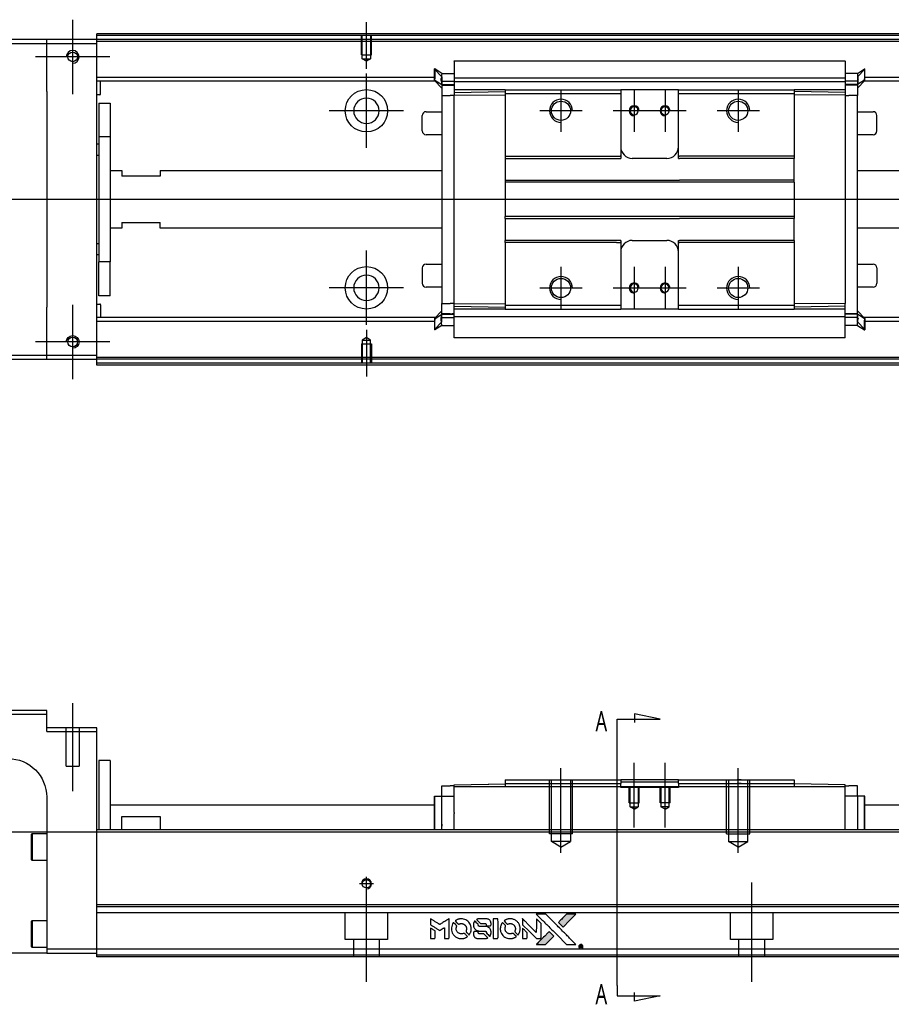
# Model space of a CAD drawing. Header units: millimetres. Extents: x -1108 to 3135, y -1596 to 860.
# Tile 20 of 40: x -885 to -659, y 69 to 324. Entities that reach past the tile are written whole.
import ezdxf
from ezdxf.lldxf.tags import DXFTag

# ---------------------------------------------------------------- set-up
doc = ezdxf.new("R2010")
doc.units = ezdxf.units.MM
doc.layers.get('0').update_dxf_attribs({"linetype": 'CONTINUOUS'})
doc.styles.add('CHN', font='Microsoft JhengHei.ttf')
tags = doc.linetypes.add('DASHED', pattern=[25.72, 12.86, -12.86]).pattern_tags.tags
tags[6:7] = [DXFTag(74, 4), DXFTag(75, 0), DXFTag(340, '0'), DXFTag(46, 0.0), DXFTag(50, 0.0), DXFTag(44, 0.0), DXFTag(45, 0.0)]
tags[4:5] = [DXFTag(74, 4), DXFTag(75, 0), DXFTag(340, '0'), DXFTag(46, 0.0), DXFTag(50, 0.0), DXFTag(44, 0.0), DXFTag(45, 0.0)]

# ---------------------------------------------------------------- blocks, each defined once
blk = doc.blocks.new('MosionX logo(完整正式版)')
h = blk.add_hatch(color=22)
h.dxf.hatch_style = 1
h.paths.add_polyline_path([(-1416, 1831), (-1517, 1831), (-1619, 1831), (-1707, 1742, 0.000288), (-1740, 1709, 0.000479), (-1769, 1680, 0.000013), (-1794, 1654, 0.197177), (-1794, 1654, 0.197497), (-1794, 1653, 0.00004), (-1779, 1638, 0.000834), (-1763, 1622, 0.000506), (-1744, 1603), (-1694, 1552), (-1555, 1692)])
h.paths.add_polyline_path([(-1892, 1355), (-1942, 1405, 0.000476), (-1962, 1424, 0.000789), (-1978, 1441, 0.000035), (-1993, 1455, 0.19758), (-1993, 1456, 0.198396), (-1994, 1455, 0.000019), (-2014, 1435, 0.000582), (-2036, 1413, 0.000351), (-2062, 1387, 0.000108), (-2174, 1275, 0.000692), (-2230, 1218, 0.000077), (-2269, 1179, 0.197527), (-2269, 1178, 0.410181), (-2269, 1177, 0.000493), (-2248, 1177, 0.002424), (-2219, 1177, 0.000529), (-2169, 1177), (-2070, 1177), (-1981, 1266)])
at = {"color": 22}
for points in [[(-4562, 1668), (-4562, 1603), (-4545, 1592, -0.000297), (-4534, 1586, -0.000037), (-4510, 1571, -0.000043), (-4482, 1554, -0.000036), (-4452, 1535, 0.000044), (-4422, 1517, 0.000063), (-4396, 1501, 0.000035), (-4374, 1488, 0.0009), (-4368, 1484), (-4360, 1479), (-4348, 1486, 0.001175), (-4342, 1490, 0.000208), (-4329, 1498, 0.000225), (-4315, 1506, 0.000203), (-4300, 1516, -0.000711), (-4286, 1525, -0.001119), (-4274, 1532, -0.000263), (-4263, 1539, -0.04589), (-4262, 1539, -0.519312), (-4261, 1539, -0.001914), (-4261, 1521, -0.003124), (-4260, 1493, -0.000285), (-4260, 1421), (-4260, 1303), (-4219, 1303, 0.001727), (-4189, 1303, 0.025279), (-4179, 1303, 0.073886), (-4173, 1305, 0.07426), (-4167, 1308, 0.03264), (-4166, 1310, 0.01784), (-4164, 1311, 0.017712), (-4163, 1313, 0.026854), (-4162, 1315), (-4160, 1319), (-4160, 1526), (-4159, 1733), (-4162, 1731, -0.004595), (-4163, 1730, -0.00016), (-4169, 1726, -0.000298), (-4177, 1722, -0.000208), (-4185, 1717, 0.000986), (-4210, 1701, 0.00025), (-4250, 1676, 0.000268), (-4292, 1650, 0.000436), (-4329, 1627, -0.002932), (-4341, 1619, -0.004718), (-4351, 1613, -0.001113), (-4360, 1608, -0.227179), (-4361, 1608, -0.045982), (-4362, 1608, -0.000145), (-4374, 1616, -0.000825), (-4387, 1624, -0.000517), (-4403, 1634, 0.000056), (-4458, 1668, 0.000289), (-4488, 1687, 0.000481), (-4511, 1701, 0.000418), (-4535, 1715), (-4562, 1732)], [(-3917, 1731, 0.024131), (-3935, 1728, 0.022344), (-3954, 1723, 0.021883), (-3972, 1717, 0.020884), (-3990, 1709, 0.010669), (-4000, 1703, 0.010389), (-4011, 1697, 0.010913), (-4020, 1692, 0.022227), (-4026, 1687), (-4029, 1685), (-3996, 1653, 0.002452), (-3984, 1640, 0.003628), (-3972, 1630, 0.001662), (-3963, 1621, 0.070159), (-3960, 1619, 0.047671), (-3958, 1618, 0.018624), (-3956, 1618, 0.017921), (-3953, 1617, 0.018804), (-3950, 1617, 0.018255), (-3946, 1617, 0.041312), (-3943, 1617, 0.037164), (-3939, 1618, 0.012342), (-3935, 1620, -0.015101), (-3924, 1624, -0.035998), (-3916, 1626, -0.033244), (-3907, 1627, -0.011249), (-3894, 1627, -0.004059), (-3883, 1627, -0.019693), (-3877, 1627, -0.027943), (-3872, 1626, -0.014411), (-3866, 1624, -0.033089), (-3851, 1619, -0.033887), (-3838, 1613, -0.034021), (-3825, 1604, -0.033942), (-3814, 1594, -0.02816), (-3804, 1582, -0.035032), (-3796, 1570, -0.035269), (-3790, 1557, -0.029196), (-3785, 1543, -0.037862), (-3782, 1526, -0.043657), (-3782, 1510, -0.043064), (-3784, 1494, -0.035184), (-3790, 1477, 0.033699), (-3792, 1470, 0.052815), (-3793, 1463, 0.059167), (-3793, 1456, 0.058972), (-3791, 1450, 0.059208), (-3788, 1445, 0.021125), (-3783, 1439, 0.008691), (-3773, 1429, 0.000851), (-3749, 1405, 0.001873), (-3736, 1393, 0.013884), (-3730, 1387, 0.022355), (-3726, 1385, 0.341453), (-3725, 1385, 0.073011), (-3722, 1388, 0.004587), (-3714, 1399, 0.00748), (-3707, 1411, 0.016837), (-3702, 1420, 0.028606), (-3692, 1443, 0.031352), (-3685, 1465, 0.031004), (-3681, 1489, 0.0268), (-3680, 1514, 0.026698), (-3681, 1541, 0.03002), (-3686, 1566, 0.030357), (-3693, 1590, 0.028554), (-3703, 1614, 0.062944), (-3732, 1658, 0.062206), (-3772, 1694, 0.062448), (-3819, 1719, 0.064355), (-3870, 1731, 0.017377), (-3880, 1731, 0.008369), (-3893, 1731, 0.008367), (-3907, 1731, 0.01757)], [(-3516, 1731, 0.018538), (-3522, 1730, 0.010695), (-3530, 1729, 0.01068), (-3538, 1727, 0.017678), (-3544, 1725, 0.013849), (-3551, 1722, 0.011814), (-3559, 1719, 0.004513), (-3566, 1716, 0.290035), (-3566, 1715, 0.196418), (-3566, 1714, 0.000124), (-3554, 1702, 0.001477), (-3540, 1688, 0.000898), (-3524, 1671), (-3481, 1629), (-3427, 1628, -0.001471), (-3387, 1628, -0.028714), (-3374, 1627, -0.097073), (-3367, 1625, -0.084199), (-3361, 1620, -0.042698), (-3359, 1616, -0.053912), (-3357, 1612, -0.051004), (-3356, 1608, -0.032967), (-3355, 1602, 0.00807), (-3355, 1600, 0.003023), (-3355, 1596, 0.002994), (-3355, 1592, 0.003629), (-3355, 1588), (-3354, 1579), (-3313, 1579, 0.001618), (-3293, 1579, 0.005206), (-3280, 1579, 0.00535), (-3271, 1579, 0.060675), (-3268, 1580, 0.048484), (-3266, 1581, 0.02389), (-3264, 1582, 0.022812), (-3261, 1584, 0.02462), (-3259, 1586, 0.061781), (-3255, 1591, 0.080179), (-3253, 1596, 0.048561), (-3252, 1604, 0.010021), (-3251, 1619, 0.016602), (-3252, 1638, 0.031409), (-3254, 1653, 0.036474), (-3258, 1666, 0.03439), (-3263, 1679, 0.065928), (-3277, 1699, 0.069066), (-3296, 1715, 0.065697), (-3319, 1725, 0.051559), (-3346, 1731, 0.020904), (-3360, 1731, 0.000451), (-3431, 1731, 0.000419), (-3502, 1732, 0.022759)], [(-3202, 1517), (-3202, 1303), (-3160, 1303), (-3118, 1303), (-3113, 1306, 0.071429), (-3109, 1309, 0.054799), (-3105, 1313, 0.053585), (-3102, 1318, 0.060698), (-3101, 1323, 0.033975), (-3100, 1332, 0.000112), (-3100, 1441, 0.000726), (-3100, 1548, 0.001084), (-3101, 1641), (-3102, 1732), (-3152, 1732), (-3202, 1732)], [(-2860, 1730, 0.023681), (-2878, 1728, 0.022402), (-2896, 1723, 0.021929), (-2914, 1717, 0.020503), (-2931, 1709, 0.013745), (-2941, 1704, 0.009767), (-2952, 1698, 0.009658), (-2962, 1691, 0.027804), (-2968, 1687), (-2971, 1685), (-2939, 1653, 0.002053), (-2924, 1638, 0.006738), (-2914, 1628, 0.007826), (-2907, 1622, 0.063909), (-2903, 1619, 0.061532), (-2897, 1617, 0.068674), (-2891, 1617, 0.052072), (-2885, 1618, 0.019648), (-2875, 1621, -0.018366), (-2864, 1624, -0.0288), (-2854, 1626, -0.029061), (-2844, 1627, -0.019155), (-2832, 1627, -0.053809), (-2807, 1624, -0.058833), (-2784, 1615, -0.058566), (-2764, 1601, -0.052525), (-2746, 1582, -0.044733), (-2737, 1566, -0.040573), (-2729, 1547, -0.041123), (-2725, 1529, -0.04951), (-2725, 1511, -0.017369), (-2725, 1502, -0.024255), (-2727, 1495, -0.023787), (-2729, 1487, -0.015798), (-2732, 1479, 0.010631), (-2734, 1474, 0.033653), (-2735, 1470, 0.037806), (-2736, 1467, 0.016307), (-2736, 1462, 0.068179), (-2734, 1453, 0.095747), (-2731, 1446, 0.033418), (-2722, 1436, 0.002133), (-2695, 1409, 0.001452), (-2680, 1395, 0.012393), (-2673, 1388, 0.020479), (-2668, 1385, 0.344362), (-2667, 1385, 0.074287), (-2663, 1388, 0.005454), (-2656, 1400, 0.008391), (-2649, 1412, 0.017097), (-2643, 1422, 0.027375), (-2635, 1442, 0.02835), (-2628, 1463, 0.027723), (-2624, 1485, 0.023913), (-2623, 1509, 0.027047), (-2623, 1537, 0.031685), (-2627, 1563, 0.032425), (-2634, 1588, 0.031013), (-2644, 1612, 0.037914), (-2661, 1641, 0.040153), (-2682, 1667, 0.039834), (-2707, 1688, 0.036173), (-2736, 1707, 0.040752), (-2765, 1719, 0.035885), (-2796, 1728, 0.035491), (-2828, 1731, 0.037615)], [(-2572, 1669), (-2572, 1604), (-2422, 1453), (-2271, 1303), (-2229, 1303, 0.0008), (-2202, 1303, 0.010795), (-2192, 1303, 0.030495), (-2186, 1304, 0.080372), (-2183, 1305, 0.03816), (-2179, 1308, 0.041799), (-2176, 1310, 0.042486), (-2174, 1314, 0.042078), (-2172, 1317, 0.099276), (-2170, 1322, 0.003302), (-2170, 1343, 0.002586), (-2170, 1380, 0.000204), (-2170, 1477), (-2170, 1633), (-2221, 1683), (-2271, 1733), (-2271, 1583), (-2272, 1433), (-2419, 1582, 0.000253), (-2476, 1639, 0.000412), (-2524, 1687, 0.000041), (-2567, 1730, 0.041338), (-2570, 1732), (-2572, 1734)], [(-2150, 1708, -0.000056), (-2089, 1647, -0.000021), (-2004, 1562, -0.000021), (-1911, 1469, -0.000025), (-1823, 1381), (-1619, 1177), (-1518, 1177), (-1417, 1177), (-1553, 1315, 0.000274), (-1619, 1381, 0.000123), (-1705, 1467, 0.000121), (-1797, 1559, 0.000165), (-1879, 1641), (-2068, 1831), (-2170, 1831), (-2272, 1831)], [(-1707, 1742, 0.000288), (-1740, 1709, 0.000479), (-1769, 1680, 0.000013), (-1794, 1654, 0.197177), (-1794, 1654, 0.197497), (-1794, 1653, 0.00004), (-1779, 1638, 0.000836), (-1763, 1622, 0.000505), (-1744, 1603), (-1694, 1552), (-1555, 1692), (-1416, 1831), (-1517, 1831), (-1619, 1831)], [(-4562, 1417), (-4562, 1303), (-4521, 1303, 0.000842), (-4494, 1303, 0.010591), (-4484, 1303, 0.028995), (-4479, 1303, 0.069543), (-4475, 1305, 0.051063), (-4471, 1307, 0.039932), (-4468, 1310, 0.039414), (-4465, 1314, 0.045845), (-4462, 1318, 0.094811), (-4461, 1322, 0.007124), (-4461, 1333, 0.004713), (-4461, 1352, 0.000534), (-4461, 1395), (-4461, 1469), (-4471, 1475, 0.000828), (-4502, 1494, 0.000879), (-4532, 1513, 0.000048), (-4561, 1530, 0.137596), (-4562, 1531, 0.413028), (-4562, 1530, 0.000016), (-4562, 1497, 0.000623), (-4562, 1460, 0.000374)], [(-4068, 1643, 0.064158), (-4094, 1594, 0.06356), (-4108, 1539, 0.064004), (-4107, 1483, 0.066747), (-4091, 1429, 0.04321), (-4073, 1396, 0.044737), (-4050, 1367, 0.044901), (-4021, 1342, 0.044184), (-3989, 1323, 0.026293), (-3965, 1313, 0.033344), (-3941, 1306, 0.033227), (-3917, 1303, 0.025815), (-3890, 1302, 0.023119), (-3864, 1304, 0.031044), (-3841, 1308, 0.031337), (-3819, 1315, 0.024258), (-3796, 1325, 0.015622), (-3788, 1329, 0.008495), (-3778, 1335, 0.008415), (-3769, 1341, 0.020814), (-3763, 1346), (-3760, 1348), (-3791, 1379, 0.002843), (-3814, 1403, 0.033917), (-3823, 1411, 0.087906), (-3831, 1414, 0.073302), (-3839, 1416, 0.022047), (-3843, 1415, 0.026465), (-3847, 1415, 0.022233), (-3851, 1414, 0.009985), (-3857, 1412, -0.039011), (-3876, 1407, -0.044398), (-3896, 1406, -0.045096), (-3915, 1408, -0.04265), (-3934, 1413, -0.071154), (-3961, 1428, -0.068827), (-3983, 1450, -0.068713), (-3998, 1476, -0.070507), (-4005, 1506, -0.028605), (-4006, 1519, -0.031418), (-4005, 1531, -0.031044), (-4002, 1544, -0.02668), (-3998, 1556, 0.038913), (-3996, 1564, 0.043732), (-3995, 1571, 0.047754), (-3995, 1578, 0.075756), (-3997, 1583, 0.07294), (-3999, 1586, 0.003456), (-4006, 1594, 0.005023), (-4017, 1605, 0.002422), (-4030, 1619, 0.000819), (-4042, 1631, 0.001349), (-4053, 1641, 0.0001), (-4062, 1650, 0.205335), (-4062, 1651, 0.219821), (-4063, 1650, 0.002494), (-4064, 1648, 0.007089), (-4066, 1646, 0.004494)], [(-3610, 1675, 0.023289), (-3616, 1665, 0.026845), (-3621, 1655, 0.026047), (-3626, 1644, 0.019751), (-3629, 1631, 0.013249), (-3631, 1624, 0.025169), (-3631, 1618, 0.016532), (-3632, 1611, 0.002937), (-3632, 1598, 0.003317), (-3632, 1586, 0.011808), (-3631, 1578, 0.01777), (-3631, 1572, 0.021476), (-3630, 1567, 0.04325), (-3623, 1544, 0.045753), (-3612, 1523, 0.04649), (-3598, 1505, 0.047672), (-3581, 1490, 0.025315), (-3573, 1485, 0.015208), (-3564, 1480, 0.01512), (-3554, 1476, 0.022488), (-3546, 1473, 0.027857), (-3532, 1469, 0.034138), (-3519, 1467, 0.014286), (-3499, 1467, 0.00124), (-3449, 1467, -0.00103), (-3418, 1467, -0.002552), (-3396, 1466, -0.001594), (-3379, 1466, -0.047676), (-3374, 1466, -0.085307), (-3367, 1463, -0.097789), (-3361, 1457, -0.085947), (-3357, 1450, -0.051339), (-3356, 1440, 0.014634), (-3355, 1436, 0.015028), (-3355, 1433, 0.014927), (-3354, 1430, 0.059415), (-3353, 1429, 0.070595), (-3351, 1425, 0.00028), (-3315, 1389, 0.000111), (-3279, 1352, 0.200239), (-3277, 1352, 0.268906), (-3276, 1352, 0.001866), (-3271, 1361, 0.007532), (-3267, 1370, 0.017818), (-3263, 1376, 0.013256), (-3261, 1383, 0.011636), (-3258, 1391, 0.011528), (-3256, 1399, 0.012303), (-3254, 1407, 0.0423), (-3252, 1419, 0.013657), (-3252, 1437, 0.013857), (-3252, 1455, 0.037428), (-3254, 1468, 0.014927), (-3256, 1477, 0.0122), (-3259, 1486, 0.012518), (-3262, 1494, 0.023062), (-3265, 1501, 0.065961), (-3281, 1525, 0.06055), (-3304, 1545, 0.059676), (-3331, 1559, 0.060497), (-3360, 1567, 0.025683), (-3367, 1567, 0.001528), (-3386, 1567, 0.002124), (-3410, 1568, 0.001173), (-3439, 1568, -0.000809), (-3490, 1568, -0.017164), (-3506, 1568, -0.063931), (-3514, 1570, -0.108429), (-3520, 1573, -0.052941), (-3523, 1577, -0.063675), (-3525, 1582, -0.050562), (-3526, 1587, -0.020337), (-3527, 1595, 0.009897), (-3528, 1599, 0.016482), (-3528, 1603, 0.019019), (-3529, 1606, 0.06043), (-3530, 1608, 0.076267), (-3533, 1613, 0.00054), (-3566, 1646, 0.000307), (-3601, 1680, 0.142594), (-3604, 1681, 0.232419), (-3604, 1681, 0.022995), (-3606, 1680, 0.024627), (-3608, 1678, 0.015407)], [(-3011, 1643, 0.018008), (-3017, 1634, 0.009842), (-3023, 1622, 0.009807), (-3030, 1610, 0.015716), (-3035, 1599, 0.048467), (-3047, 1561, 0.045841), (-3052, 1520, 0.046006), (-3049, 1479, 0.049638), (-3039, 1441, 0.064819), (-3012, 1391, 0.06695), (-2974, 1350, 0.066691), (-2926, 1320, 0.063505), (-2872, 1304, 0.03135), (-2858, 1302, 0.010439), (-2837, 1302, 0.010391), (-2817, 1302, 0.032408), (-2803, 1304, 0.015696), (-2787, 1307, 0.018095), (-2771, 1312, 0.018551), (-2757, 1317, 0.018352), (-2743, 1323, 0.015568), (-2733, 1328, 0.009832), (-2723, 1334, 0.009795), (-2713, 1341, 0.023727), (-2706, 1346), (-2703, 1348), (-2734, 1379, 0.001528), (-2751, 1397, 0.010022), (-2760, 1406, 0.019586), (-2766, 1411, 0.061865), (-2771, 1413, 0.055054), (-2777, 1415, 0.061607), (-2784, 1416, 0.048725), (-2792, 1415, 0.020221), (-2802, 1412, -0.017722), (-2813, 1409, -0.02685), (-2822, 1407, -0.02759), (-2832, 1406, -0.020233), (-2843, 1406, -0.04793), (-2864, 1409, -0.048386), (-2883, 1416, -0.047866), (-2901, 1426, -0.044964), (-2917, 1440, -0.04333), (-2931, 1457, -0.050921), (-2941, 1475, -0.051473), (-2946, 1495, -0.0459), (-2948, 1516, -0.019014), (-2948, 1526, -0.024114), (-2947, 1535, -0.025081), (-2945, 1544, -0.023892), (-2942, 1553, 0.008624), (-2939, 1560, 0.026486), (-2938, 1564, 0.035074), (-2937, 1568, 0.02756), (-2937, 1573, 0.087163), (-2939, 1580, 0.073291), (-2942, 1587, 0.028074), (-2951, 1596, 0.002594), (-2973, 1619), (-3005, 1651)], [(-2572, 1416), (-2572, 1303), (-2530, 1303), (-2488, 1303), (-2483, 1306, 0.03146), (-2480, 1308, 0.026444), (-2478, 1310, 0.026444), (-2476, 1312, 0.031457), (-2475, 1314), (-2472, 1319), (-2471, 1375), (-2471, 1431), (-2521, 1481, 0.000745), (-2540, 1499, 0.001228), (-2556, 1515, 0.000087), (-2571, 1529, 0.195134), (-2571, 1530, 0.412117), (-2572, 1529, 0.000048), (-2572, 1496, 0.00109), (-2572, 1460, 0.000653)], [(-3615, 1454, 0.065483), (-3620, 1451, 0.053271), (-3625, 1447, 0.052018), (-3628, 1443, 0.0556), (-3631, 1437, 0.036839), (-3632, 1434, 0.026922), (-3632, 1430, 0.016905), (-3633, 1424, 0.004317), (-3633, 1416, 0.016369), (-3632, 1397, 0.029936), (-3630, 1382, 0.03418), (-3627, 1369, 0.031327), (-3621, 1356, 0.046935), (-3612, 1340, 0.054053), (-3600, 1327, 0.053701), (-3585, 1317, 0.045364), (-3568, 1309, 0.032479), (-3552, 1305, 0.03386), (-3537, 1303, 0.013578), (-3512, 1303, 0.001155), (-3450, 1303, 0.000413), (-3396, 1303, 0.005008), (-3375, 1304, 0.013199), (-3364, 1304, 0.033956), (-3355, 1305, 0.013909), (-3347, 1308, 0.010864), (-3337, 1310, 0.010938), (-3329, 1313, 0.028702), (-3323, 1316), (-3318, 1318), (-3362, 1362), (-3405, 1406), (-3455, 1406, -0.001504), (-3477, 1406, -0.00328), (-3493, 1406, -0.001901), (-3506, 1406, -0.061333), (-3510, 1407, -0.063621), (-3514, 1409, -0.048633), (-3518, 1412, -0.046769), (-3522, 1415, -0.047961), (-3525, 1420, -0.02678), (-3526, 1424, -0.050957), (-3527, 1427, -0.029398), (-3528, 1431, -0.00401), (-3528, 1441), (-3529, 1456), (-3569, 1456, 0.001061), (-3593, 1456, 0.009147), (-3604, 1455, 0.020721), (-3611, 1455, 0.051619)], [(-2062, 1387, 0.000108), (-2174, 1275, 0.000692), (-2230, 1218, 0.000077), (-2269, 1179, 0.197527), (-2269, 1178, 0.410182), (-2269, 1177, 0.000493), (-2248, 1177, 0.002424), (-2219, 1177, 0.000529), (-2170, 1177), (-2070, 1177), (-1981, 1266), (-1892, 1355), (-1942, 1405, 0.000476), (-1962, 1424, 0.000789), (-1978, 1441, 0.000035), (-1993, 1455, 0.19758), (-1993, 1456, 0.198396), (-1994, 1455, 0.000019), (-2014, 1435, 0.000582), (-2036, 1413, 0.000351)], [(-1319, 1173, 0.082374), (-1332, 1167, 0.083404), (-1342, 1157, 0.082663), (-1349, 1145, 0.07897), (-1351, 1130, 0.084941), (-1349, 1114, 0.08953), (-1341, 1100, 0.090743), (-1329, 1090, 0.090193), (-1313, 1085, 0.10067), (-1296, 1085, 0.099454), (-1281, 1093, 0.097736), (-1269, 1106, 0.09365), (-1263, 1122, 0.07584), (-1263, 1135, 0.068415), (-1267, 1148, 0.068328), (-1274, 1159, 0.075277), (-1283, 1168, 0.059367), (-1291, 1172, 0.048986), (-1300, 1174, 0.048519), (-1310, 1174, 0.055347)], [(-1325, 1129), (-1325, 1104), (-1322, 1104), (-1319, 1104), (-1319, 1114), (-1319, 1125), (-1313, 1125), (-1306, 1126), (-1302, 1119, -0.003356), (-1300, 1116, -0.002757), (-1298, 1113, -0.002784), (-1296, 1110, -0.007382), (-1295, 1108, 0.019487), (-1294, 1105, 0.098302), (-1293, 1104, 0.116932), (-1291, 1104, 0.032798), (-1289, 1104), (-1285, 1104), (-1288, 1108, 0.005748), (-1289, 1111, 0.002522), (-1291, 1114, 0.002495), (-1293, 1117, 0.00334), (-1295, 1120), (-1299, 1126), (-1296, 1128, 0.066516), (-1292, 1130, 0.085926), (-1290, 1133, 0.082934), (-1289, 1137, 0.05747), (-1289, 1141, 0.023576), (-1289, 1144, 0.043538), (-1289, 1146, 0.050891), (-1290, 1148, 0.049897), (-1291, 1149, 0.067884), (-1295, 1152, 0.077412), (-1298, 1154, 0.049266), (-1304, 1154, 0.012208), (-1313, 1155), (-1325, 1155)], [(-1298, 1147, -0.120545), (-1296, 1144, -0.09136), (-1295, 1141, -0.087576), (-1296, 1137, -0.098026), (-1297, 1134, -0.079907), (-1299, 1133, -0.087697), (-1300, 1132, -0.041371), (-1303, 1132, -0.005557), (-1309, 1132), (-1319, 1131), (-1319, 1140), (-1319, 1149), (-1310, 1149, -0.007471), (-1305, 1149, -0.035301), (-1302, 1148, -0.060486), (-1300, 1148, -0.063546)]]:
    blk.add_lwpolyline(points, format="xyb", close=True, dxfattribs=at)

msp = doc.modelspace()

# ---------------------------------------------------------------- linework, layer by layer
at = {"ltscale": 0.2}
for p, q in [((-871.49, 305.02), (-871.49, 324.32)), ((-795.24, 311.52), (-795.24, 323.67)), ((-861.84, 314.67), (-881.14, 314.67)), ((-795.24, 291.02), (-795.24, 310.32)), ((-744.74, 306.17), (-744.74, 295.17)), ((-725.74, 306.17), (-725.74, 295.17)), ((-717.74, 306.17), (-717.74, 295.17)), ((-698.74, 306.17), (-698.74, 295.17)), ((-785.59, 300.67), (-804.89, 300.67)), ((-739.24, 300.67), (-750.24, 300.67)), ((-720.24, 300.67), (-731.24, 300.67)), ((-712.24, 300.67), (-723.24, 300.67)), ((-693.24, 300.67), (-704.24, 300.67)), ((-795.24, 245.07), (-795.24, 264.37)), ((-744.74, 260.17), (-744.74, 249.17)), ((-725.74, 260.17), (-725.74, 249.17)), ((-717.74, 260.17), (-717.74, 249.17)), ((-698.74, 260.17), (-698.74, 249.17)), ((-785.59, 254.72), (-804.89, 254.72)), ((-739.24, 254.67), (-750.24, 254.67)), ((-720.24, 254.67), (-731.24, 254.67)), ((-712.24, 254.67), (-723.24, 254.67)), ((-693.24, 254.67), (-704.24, 254.67)), ((-871.49, 231.02), (-871.49, 250.32)), ((-795.24, 243.81), (-795.24, 231.67)), ((-861.84, 240.67), (-881.14, 240.67)), ((-871.49, 124.1), (-871.49, 146.93)), ((-725.74, 114.6), (-725.74, 131.43)), ((-717.74, 114.6), (-717.74, 131.43)), ((-744.74, 108.02), (-744.74, 130.02)), ((-698.74, 108.02), (-698.74, 130.02)), ((-793.44, 100.02), (-797.04, 100.02)), ((-795.24, 98.22), (-795.24, 101.82)), ((-795.24, 74.6), (-795.24, 100.35)), ((-695.24, 74.6), (-695.24, 100.35))]:
    msp.add_line(p, q, dxfattribs=at)
at = {"linetype": 'Continuous'}
for p, q in [((-865.24, 320.17), (-865.24, 320.67)), ((-594.37, 320.17), (-865.24, 320.17)), ((-865.24, 319.17), (-865.24, 320.17)), ((-878.24, 319.17), (-952.24, 319.17)), ((-952.24, 318.17), (-878.24, 318.17)), ((-878.24, 318.17), (-878.24, 319.17)), ((-865.24, 319.17), (-878.24, 319.17)), ((-878.24, 318.17), (-865.24, 318.17)), ((-878.24, 305.67), (-878.24, 318.17)), ((-865.24, 318.17), (-865.24, 319.17)), ((-594.61, 319.17), (-865.24, 319.17)), ((-865.24, 237.17), (-865.24, 318.17)), ((-772.49, 313.63), (-670.99, 313.63)), ((-772.49, 313.58), (-772.49, 308.27)), ((-670.99, 313.58), (-670.99, 308.27)), ((-777.59, 309.35), (-865.24, 309.35)), ((-777.49, 311.54), (-777.59, 311.54)), ((-777.59, 309), (-777.59, 311.54)), ((-777.59, 311.44), (-775.69, 309.46)), ((-775.69, 310.39), (-777.49, 311.54)), ((-777.49, 311.54), (-777.49, 309)), ((-775.69, 310.39), (-772.49, 310.39)), ((-667.79, 310.39), (-670.99, 310.39)), ((-670.98, 309.35), (-670.99, 309.35)), ((-667.79, 310.39), (-665.99, 311.54)), ((-665.89, 311.44), (-667.79, 309.46)), ((-665.99, 311.54), (-665.89, 311.54)), ((-665.99, 311.54), (-665.99, 309)), ((-665.89, 309), (-665.89, 311.54)), ((-596.97, 309.35), (-665.89, 309.35)), ((-777.39, 308.35), (-865.24, 308.35)), ((-864.24, 305.02), (-864.24, 308.35)), ((-777.59, 308.65), (-777.59, 309)), ((-777.59, 308.65), (-777.49, 308.65)), ((-777.59, 308.55), (-777.59, 308.65)), ((-775.69, 306.57), (-777.59, 308.55)), ((-777.49, 308.65), (-777.49, 309)), ((-777.49, 308.65), (-775.69, 307.5)), ((-775.82, 308.35), (-772.5, 308.35)), ((-775.69, 308.4), (-775.69, 307.35)), ((-775.69, 307.5), (-772.49, 307.5)), ((-775.69, 307.35), (-775.69, 304.65)), ((-772.49, 309.2), (-670.99, 309.2)), ((-772.49, 308.15), (-772.49, 308.27)), ((-772.49, 308.15), (-772.49, 306.15)), ((-670.99, 308.15), (-772.49, 308.15)), ((-670.99, 308.15), (-670.99, 308.27)), ((-670.99, 308.15), (-670.99, 308.27)), ((-670.99, 308.15), (-670.99, 306.15)), ((-667.79, 307.5), (-670.99, 307.5)), ((-667.67, 308.35), (-670.98, 308.35)), ((-665.99, 308.65), (-667.79, 307.5)), ((-667.79, 306.57), (-665.89, 308.55)), ((-667.79, 308.4), (-667.79, 307.35)), ((-667.79, 307.35), (-667.79, 304.65)), ((-597.21, 308.35), (-666.08, 308.35)), ((-665.99, 308.65), (-665.99, 309)), ((-665.89, 308.65), (-665.99, 308.65)), ((-665.89, 308.65), (-665.89, 309)), ((-665.89, 308.55), (-665.89, 308.65)), ((-878.24, 305.67), (-878.24, 249.67)), ((-864.44, 304.82), (-865.24, 304.82)), ((-775.69, 304.65), (-773.49, 304.65)), ((-775.69, 304.65), (-775.69, 250.69)), ((-772.49, 304.65), (-773.49, 304.65)), ((-759.24, 306.15), (-772.49, 306.15)), ((-772.49, 306.15), (-772.49, 305.42)), ((-772.49, 305.42), (-759.24, 305.65)), ((-772.49, 305.42), (-772.49, 304.69)), ((-772.49, 304.69), (-759.24, 304.78)), ((-772.49, 250.65), (-772.49, 304.69)), ((-759.24, 306.15), (-759.24, 305.15)), ((-759.24, 305.15), (-759.24, 288.87)), ((-729.49, 306.15), (-729.24, 306.15)), ((-729.49, 305.15), (-729.24, 305.15)), ((-729.24, 306.15), (-729.24, 305.15)), ((-714.24, 306.15), (-729.24, 306.15)), ((-729.24, 305.15), (-729.24, 288.87)), ((-714.24, 306.15), (-684.24, 306.15)), ((-714.24, 305.15), (-714.24, 306.15)), ((-714.24, 305.15), (-684.24, 305.15)), ((-714.24, 288.87), (-714.24, 305.15)), ((-684.24, 306.15), (-684.24, 305.15)), ((-670.99, 306.15), (-684.24, 306.15)), ((-670.99, 305.42), (-684.24, 305.65)), ((-684.24, 305.15), (-684.24, 288.87)), ((-670.99, 304.69), (-684.24, 304.78)), ((-670.99, 306.15), (-670.99, 305.42)), ((-670.99, 305.42), (-670.99, 304.69)), ((-670.99, 304.69), (-670.99, 250.65)), ((-670.99, 304.65), (-669.99, 304.65)), ((-667.79, 304.65), (-669.99, 304.65)), ((-667.79, 247.84), (-667.79, 304.65)), ((-864.74, 302.67), (-861.74, 302.67)), ((-864.74, 302.67), (-864.74, 293.91)), ((-861.74, 302.67), (-861.74, 293.91)), ((-780.74, 295.44), (-780.74, 299.44)), ((-780.74, 299.44), (-780.74, 299.44)), ((-779.74, 300.44), (-775.69, 300.44)), ((-667.79, 300.44), (-663.74, 300.44)), ((-662.74, 295.44), (-662.74, 299.44)), ((-775.69, 294.44), (-779.74, 294.44)), ((-663.74, 294.44), (-667.79, 294.44)), ((-865.24, 292.07), (-864.74, 292.07)), ((-861.74, 293.91), (-864.74, 293.91)), ((-864.74, 293.91), (-864.74, 261.42)), ((-861.74, 293.91), (-861.74, 261.42)), ((-864.74, 289.07), (-865.24, 289.07)), ((-759.24, 288.87), (-730.35, 288.87)), ((-759.24, 288.87), (-759.24, 288.32)), ((-729.24, 288.87), (-729.24, 288.32)), ((-714.24, 288.32), (-714.24, 288.87)), ((-684.24, 288.87), (-684.24, 288.32)), ((-759.24, 288.32), (-729.24, 288.32)), ((-759.24, 288.32), (-759.24, 282.67)), ((-717.24, 288.32), (-726.24, 288.32)), ((-714.24, 288.32), (-713.99, 288.32)), ((-697.99, 288.32), (-713.99, 288.32)), ((-684.24, 288.32), (-697.99, 288.32)), ((-684.24, 282.67), (-684.24, 288.32)), ((-861.74, 285.17), (-858.74, 285.17)), ((-858.74, 285.17), (-858.74, 283.67)), ((-848.74, 285.17), (-775.69, 285.17)), ((-848.74, 285.17), (-848.74, 283.67)), ((-667.79, 285.17), (-602.8, 285.17)), ((-848.74, 283.67), (-858.74, 283.67)), ((-759.24, 282.67), (-713.99, 282.67)), ((-759.24, 282.67), (-759.24, 282.12)), ((-684.24, 282.12), (-759.24, 282.12)), ((-759.24, 282.12), (-759.24, 273.22)), ((-697.99, 282.67), (-713.99, 282.67)), ((-684.24, 282.67), (-697.99, 282.67)), ((-684.24, 282.12), (-684.24, 282.67)), ((-684.24, 282.12), (-684.24, 273.22)), ((-858.74, 271.67), (-848.74, 271.67)), ((-858.74, 271.67), (-858.74, 270.17)), ((-848.74, 270.17), (-848.74, 271.67)), ((-684.24, 273.22), (-759.24, 273.22)), ((-759.24, 272.67), (-759.24, 273.22)), ((-759.24, 272.67), (-713.99, 272.67)), ((-759.24, 272.67), (-759.24, 267.02)), ((-697.99, 272.67), (-713.99, 272.67)), ((-684.24, 272.67), (-697.99, 272.67)), ((-684.24, 273.22), (-684.24, 272.67)), ((-684.24, 267.02), (-684.24, 272.67)), ((-858.74, 270.17), (-861.74, 270.17)), ((-775.69, 270.17), (-848.74, 270.17)), ((-606.41, 270.17), (-667.79, 270.17)), ((-865.24, 266.26), (-864.74, 266.26)), ((-729.24, 267.02), (-759.24, 267.02)), ((-759.24, 266.47), (-759.24, 267.02)), ((-730.35, 266.47), (-759.24, 266.47)), ((-759.24, 266.47), (-759.24, 250.19)), ((-729.24, 267.02), (-729.24, 266.47)), ((-729.24, 266.47), (-729.24, 250.19)), ((-726.24, 267.02), (-717.24, 267.02)), ((-714.24, 266.47), (-714.24, 267.02)), ((-714.24, 250.19), (-714.24, 266.47)), ((-697.99, 267.02), (-713.99, 267.02)), ((-684.24, 267.02), (-697.99, 267.02)), ((-684.24, 267.02), (-684.24, 266.47)), ((-684.24, 266.47), (-684.24, 250.19)), ((-864.74, 263.26), (-865.24, 263.26)), ((-861.74, 261.42), (-864.74, 261.42)), ((-864.74, 252.67), (-864.74, 261.42)), ((-861.74, 252.67), (-861.74, 261.42)), ((-779.74, 260.89), (-775.69, 260.89)), ((-667.79, 260.89), (-663.74, 260.89)), ((-780.74, 259.89), (-780.74, 255.89)), ((-662.74, 259.89), (-662.74, 255.89)), ((-662.74, 255.89), (-662.74, 255.89)), ((-775.69, 254.89), (-779.74, 254.89)), ((-663.74, 254.89), (-667.79, 254.89)), ((-865.24, 250.51), (-864.44, 250.51)), ((-861.74, 252.67), (-864.74, 252.67)), ((-775.69, 247.99), (-775.69, 250.69)), ((-775.69, 250.69), (-773.49, 250.69)), ((-772.49, 250.69), (-773.49, 250.69)), ((-772.49, 249.92), (-772.49, 250.65)), ((-772.49, 250.65), (-759.24, 250.55)), ((-670.99, 250.65), (-684.24, 250.55)), ((-670.99, 249.19), (-670.99, 250.69)), ((-878.24, 237.17), (-878.24, 249.67)), ((-864.24, 250.31), (-864.24, 246.99)), ((-775.69, 248.76), (-777.59, 246.79)), ((-775.69, 246.93), (-775.69, 247.99)), ((-772.49, 249.92), (-759.24, 249.69)), ((-772.49, 249.19), (-772.49, 249.92)), ((-772.49, 247.19), (-772.49, 249.19)), ((-759.28, 249.19), (-772.49, 249.19)), ((-759.24, 250.19), (-759.24, 249.19)), ((-729.49, 250.19), (-729.24, 250.19)), ((-729.49, 249.19), (-729.24, 249.19)), ((-729.24, 250.19), (-729.24, 249.19)), ((-714.24, 249.19), (-729.24, 249.19)), ((-714.24, 250.19), (-684.24, 250.19)), ((-714.24, 249.19), (-714.24, 250.19)), ((-714.24, 249.19), (-684.24, 249.19)), ((-684.24, 250.19), (-684.24, 249.19)), ((-670.99, 249.92), (-684.24, 249.69)), ((-670.99, 249.19), (-684.24, 249.19)), ((-670.99, 247.19), (-670.99, 249.19)), ((-667.79, 248.76), (-665.89, 246.79)), ((-667.79, 246.93), (-667.79, 247.99)), ((-777.39, 246.99), (-865.24, 246.99)), ((-777.59, 245.99), (-865.24, 245.99)), ((-777.59, 246.79), (-777.59, 246.69)), ((-777.59, 246.69), (-777.59, 246.33)), ((-777.59, 246.69), (-777.49, 246.69)), ((-777.59, 246.33), (-777.59, 243.79)), ((-777.59, 243.89), (-775.69, 245.87)), ((-777.49, 246.69), (-775.69, 247.84)), ((-777.49, 246.69), (-777.49, 246.33)), ((-777.49, 243.79), (-777.49, 246.33)), ((-775.82, 246.99), (-772.5, 246.99)), ((-775.69, 247.84), (-772.49, 247.84)), ((-670.99, 247.19), (-772.49, 247.19)), ((-772.49, 241.75), (-772.49, 247.19)), ((-772.49, 247.19), (-772.49, 247.06)), ((-667.79, 247.84), (-670.99, 247.84)), ((-670.99, 247.19), (-670.99, 247.06)), ((-670.99, 247.19), (-670.99, 247.06)), ((-670.99, 241.75), (-670.99, 247.06)), ((-667.67, 246.99), (-670.98, 246.99)), ((-665.99, 246.69), (-667.79, 247.84)), ((-665.89, 243.89), (-667.79, 245.87)), ((-612, 246.99), (-666.08, 246.99)), ((-665.99, 246.69), (-665.99, 246.33)), ((-665.89, 246.69), (-665.99, 246.69)), ((-665.99, 243.79), (-665.99, 246.33)), ((-665.89, 246.79), (-665.89, 246.69)), ((-665.89, 246.69), (-665.89, 246.33)), ((-665.89, 246.33), (-665.89, 243.79)), ((-612.24, 245.99), (-665.89, 245.99)), ((-777.49, 243.79), (-777.59, 243.79)), ((-775.69, 244.94), (-777.49, 243.79)), ((-775.69, 244.94), (-772.49, 244.94)), ((-667.79, 244.94), (-670.99, 244.94)), ((-667.79, 244.94), (-665.99, 243.79)), ((-665.99, 243.79), (-665.89, 243.79)), ((-670.99, 241.71), (-772.49, 241.71)), ((-878.24, 237.17), (-952.24, 237.17)), ((-952.24, 236.17), (-878.24, 236.17)), ((-878.24, 236.17), (-878.24, 237.17)), ((-865.24, 237.17), (-878.24, 237.17)), ((-878.24, 236.17), (-865.24, 236.17)), ((-865.24, 236.17), (-865.24, 237.17)), ((-614.6, 236.17), (-865.24, 236.17)), ((-865.24, 235.17), (-865.24, 236.17)), ((-614.85, 235.17), (-865.24, 235.17)), ((-865.24, 234.67), (-865.24, 235.17)), ((-878.24, 145.02), (-952.24, 145.02)), ((-952.24, 144.02), (-878.24, 144.02)), ((-878.24, 144.02), (-878.24, 145.02)), ((-878.24, 139.52), (-878.24, 144.02)), ((-865.24, 140.52), (-878.24, 140.52)), ((-878.24, 139.52), (-865.24, 139.52)), ((-865.24, 139.52), (-865.24, 140.52)), ((-865.24, 115.01), (-865.24, 139.52)), ((-861.74, 132.02), (-864.74, 132.02)), ((-864.74, 132.02), (-864.74, 114.02)), ((-861.74, 132.02), (-861.74, 114.02)), ((-775.69, 122.77), (-775.69, 125.47)), ((-775.69, 125.47), (-773.49, 125.47)), ((-772.49, 125.47), (-773.49, 125.47)), ((-772.49, 125.73), (-759.24, 125.97)), ((-772.49, 125.17), (-772.49, 125.73)), ((-763.77, 125.89), (-763.77, 125.89)), ((-763.67, 125.89), (-763.43, 125.9)), ((-763.67, 125.89), (-763.67, 125.89)), ((-763.43, 125.9), (-763.43, 125.89)), ((-762.8, 125.91), (-762.8, 125.9)), ((-762.13, 125.92), (-762.07, 125.92)), ((-762.03, 125.92), (-762.03, 125.92)), ((-761.21, 125.94), (-761.21, 125.93)), ((-759.24, 127.02), (-759.24, 126.02)), ((-759.24, 126.02), (-759.24, 125.17)), ((-729.49, 127.02), (-729.24, 127.02)), ((-729.49, 126.02), (-729.24, 126.02)), ((-714.24, 127.02), (-729.24, 127.02)), ((-729.24, 127.02), (-729.24, 126.02)), ((-729.24, 126.47), (-726.24, 126.47)), ((-729.24, 125.17), (-729.24, 126.02)), ((-726.24, 126.47), (-717.24, 126.47)), ((-717.24, 126.47), (-714.24, 126.47)), ((-714.24, 127.02), (-684.24, 127.02)), ((-714.24, 126.02), (-714.24, 127.02)), ((-714.24, 126.02), (-684.24, 126.02)), ((-714.24, 126.02), (-714.24, 125.17)), ((-684.24, 127.02), (-684.24, 126.02)), ((-684.24, 126.02), (-684.24, 125.17)), ((-670.99, 125.73), (-684.24, 125.97)), ((-670.99, 125.17), (-670.99, 125.73)), ((-670.99, 125.47), (-669.99, 125.47)), ((-667.79, 125.47), (-669.99, 125.47)), ((-667.79, 122.77), (-667.79, 125.47)), ((-777.59, 114.02), (-777.59, 122.77)), ((-777.59, 122.77), (-777.49, 122.77)), ((-777.49, 114.02), (-777.49, 122.77)), ((-777.49, 122.77), (-775.69, 122.77)), ((-775.69, 122.77), (-772.49, 122.77)), ((-775.69, 114.02), (-775.69, 122.77)), ((-670.99, 125.17), (-772.49, 125.17)), ((-772.49, 118.51), (-772.49, 125.17)), ((-670.99, 114.02), (-670.99, 125.17)), ((-667.79, 122.77), (-670.99, 122.77)), ((-665.99, 122.77), (-667.79, 122.77)), ((-667.79, 122.77), (-667.79, 115.52)), ((-665.99, 114.02), (-665.99, 122.77)), ((-665.89, 122.77), (-665.99, 122.77)), ((-665.89, 114.02), (-665.89, 122.77)), ((-878.24, 122.52), (-878.24, 83.02)), ((-861.74, 120.52), (-777.59, 120.52)), ((-665.89, 120.52), (-600.5, 120.52)), ((-772.49, 118.51), (-772.49, 118.29)), ((-772.49, 114.02), (-772.49, 118.29)), ((-865.24, 114.02), (-865.24, 115.02)), ((-858.74, 117.52), (-848.74, 117.52)), ((-858.74, 114.02), (-858.74, 117.52)), ((-848.74, 117.52), (-848.74, 114.02)), ((-882.24, 112.83), (-881.99, 113.08)), ((-882.24, 112.83), (-882.24, 109.58)), ((-881.99, 113.08), (-878.24, 113.08)), ((-881.99, 113.08), (-881.99, 109.58)), ((-602.07, 114.02), (-865.24, 114.02)), ((-865.24, 94.56), (-865.24, 114.02)), ((-882.24, 109.58), (-882.24, 106.33)), ((-881.99, 109.58), (-881.99, 106.08)), ((-881.99, 106.08), (-882.24, 106.33)), ((-878.24, 106.08), (-881.99, 106.08)), ((-606.76, 94.57), (-865.24, 94.56)), ((-865.24, 94.07), (-865.24, 94.56)), ((-865.24, 83.02), (-865.24, 94.07)), ((-882.24, 90.27), (-881.99, 90.52)), ((-882.24, 90.27), (-882.24, 87.02)), ((-881.99, 90.52), (-878.24, 90.52)), ((-881.99, 90.52), (-881.99, 87.02)), ((-882.24, 87.02), (-882.24, 83.77)), ((-881.99, 87.02), (-881.99, 83.52)), ((-878.24, 82.02), (-938.24, 82.02)), ((-881.99, 83.52), (-882.24, 83.77)), ((-878.24, 83.52), (-881.99, 83.52)), ((-878.24, 83.02), (-878.24, 82.02)), ((-865.24, 83.02), (-878.24, 83.02)), ((-878.24, 82.02), (-865.24, 82.02)), ((-609.54, 83.02), (-865.24, 83.02)), ((-865.24, 81.02), (-865.24, 83.02)), ((-610.02, 81.02), (-865.24, 81.02))]:
    msp.add_line(p, q, dxfattribs=at)
at = {"linetype": 'DASHED', "ltscale": 0.1}
for p, q in [((-796.54, 315.17), (-796.54, 320.17)), ((-796.32, 314.17), (-796.32, 320.17)), ((-794.17, 320.17), (-794.17, 314.17)), ((-793.94, 315.17), (-793.94, 320.17)), ((-796.54, 315.17), (-793.94, 315.17)), ((-795.24, 313.52), (-796.32, 314.17)), ((-796.32, 314.17), (-794.17, 314.17)), ((-794.17, 314.17), (-795.24, 313.52)), ((-795.24, 241.81), (-796.32, 241.16)), ((-796.32, 241.16), (-796.32, 235.17)), ((-796.32, 241.16), (-794.17, 241.16)), ((-794.17, 241.16), (-795.24, 241.81)), ((-794.17, 235.17), (-794.17, 241.16)), ((-796.54, 240.17), (-793.94, 240.17)), ((-796.54, 240.17), (-796.54, 235.17)), ((-793.94, 240.17), (-793.94, 235.17)), ((-747.74, 113.02), (-747.74, 127.02)), ((-747.24, 111.02), (-747.24, 127.02)), ((-742.24, 127.02), (-742.24, 111.02)), ((-741.74, 113.02), (-741.74, 127.02)), ((-701.74, 113.02), (-701.74, 127.02)), ((-701.24, 127.02), (-701.24, 111.02)), ((-696.24, 111.02), (-696.24, 127.02)), ((-695.74, 113.02), (-695.74, 127.02)), ((-727.04, 121.02), (-727.04, 125.02)), ((-726.8, 120.02), (-726.8, 125.02)), ((-724.69, 125.02), (-724.69, 120.02)), ((-724.44, 121.02), (-724.44, 125.02)), ((-719.04, 121.02), (-719.04, 125.02)), ((-718.8, 125.02), (-718.8, 120.02)), ((-716.69, 120.02), (-716.69, 125.02)), ((-716.44, 121.02), (-716.44, 125.02)), ((-727.04, 121.02), (-724.44, 121.02)), ((-716.44, 121.02), (-719.04, 121.02)), ((-726.8, 120.02), (-724.69, 120.02)), ((-725.74, 119.41), (-726.8, 120.02)), ((-725.74, 119.41), (-724.69, 120.02)), ((-716.69, 120.02), (-718.8, 120.02)), ((-717.74, 119.41), (-718.8, 120.02)), ((-717.74, 119.41), (-716.69, 120.02)), ((-741.74, 113.02), (-747.74, 113.02)), ((-701.74, 113.02), (-695.74, 113.02)), ((-742.24, 111.02), (-747.24, 111.02)), ((-744.74, 109.57), (-747.24, 111.02)), ((-744.74, 109.57), (-742.24, 111.02)), ((-701.24, 111.02), (-696.24, 111.02)), ((-698.74, 109.57), (-701.24, 111.02)), ((-698.74, 109.57), (-696.24, 111.02))]:
    msp.add_line(p, q, dxfattribs=at)
at = {"linetype": 'DASHED'}
for p, q in [((-525.24, 318.67), (-865.24, 318.67)), ((-772.49, 313.58), (-772.49, 313.63)), ((-670.99, 313.58), (-670.99, 313.63)), ((-773.49, 307.35), (-775.69, 307.35)), ((-772.49, 307.35), (-772.99, 307.35)), ((-772.49, 306.85), (-772.49, 306.85)), ((-670.99, 306.85), (-670.99, 306.85)), ((-759.28, 297.47), (-759.24, 297.47)), ((-773.49, 247.99), (-775.69, 247.99)), ((-772.49, 247.99), (-772.99, 247.99)), ((-772.49, 248.49), (-772.49, 248.49)), ((-670.99, 248.49), (-670.99, 248.49)), ((-670.99, 247.99), (-670.49, 247.99)), ((-772.49, 241.75), (-772.49, 241.71)), ((-670.99, 241.75), (-670.99, 241.71)), ((-614.48, 236.67), (-865.24, 236.67)), ((-873.14, 130.52), (-873.14, 140.52)), ((-869.84, 140.52), (-869.84, 130.52)), ((-873.14, 130.52), (-869.84, 130.52)), ((-763.53, 125.9), (-763.53, 125.89)), ((-729.24, 125.02), (-729.24, 125.17)), ((-714.24, 125.02), (-729.24, 125.02)), ((-714.24, 125.17), (-714.24, 125.02)), ((-772.49, 115), (-772.49, 115.02)), ((-607.25, 92.52), (-865.24, 92.52)), ((-861.74, 94.02), (-864.74, 94.02)), ((-800.74, 85.52), (-800.74, 92.52)), ((-789.74, 92.52), (-789.74, 85.52)), ((-700.74, 85.52), (-700.74, 92.52)), ((-689.74, 92.52), (-689.74, 85.52)), ((-789.74, 85.52), (-800.74, 85.52)), ((-798.54, 81.02), (-798.54, 85.52)), ((-791.94, 85.52), (-791.94, 81.02)), ((-689.74, 85.52), (-700.74, 85.52)), ((-698.54, 81.02), (-698.54, 85.52)), ((-691.94, 85.52), (-691.94, 81.02)), ((-609.9, 81.52), (-865.24, 81.52))]:
    msp.add_line(p, q, dxfattribs=at)
for p, q in [((-511.24, 277.62), (-953.24, 277.67)), ((-719.03, 142.71), (-725.62, 144.14)), ((-725.62, 144.14), (-725.62, 141.91)), ((-730.18, 142.71), (-719.03, 142.71)), ((-730.18, 140.07), (-730.18, 142.71)), ((-730.18, 73.6), (-730.18, 140.07)), ((-953.24, 113.52), (-511.24, 113.52)), ((-730.18, 73.6), (-730.18, 70.96)), ((-725.62, 69.53), (-725.62, 71.76)), ((-730.18, 70.96), (-719.03, 70.96)), ((-719.03, 70.96), (-725.62, 69.53))]:
    msp.add_line(p, q)
for centre in [(-871.49, 314.67), (-871.49, 240.67)]:
    msp.add_circle(centre, 1.25)
at = {"linetype": 'Continuous'}
for centre, radius in [((-795.24, 300.67), 5.5), ((-744.74, 300.67), 2.5), ((-698.74, 300.67), 2.5), ((-795.24, 254.72), 5.5), ((-744.74, 254.67), 2.5), ((-698.74, 254.67), 2.5), ((-795.24, 100.02), 1.07)]:
    msp.add_circle(centre, radius, dxfattribs=at)
at = {"linetype": 'Continuous', "extrusion": (0, 0, -1)}
for centre, radius in [((795.24, 300.67), 3.3), ((725.74, 300.67), 1.05), ((717.74, 300.67), 1.05), ((725.74, 254.67), 1.05), ((717.74, 254.67), 1.05)]:
    msp.add_circle(centre, radius, dxfattribs=at)
at = {"linetype": 'Continuous', "extrusion": (-1e-16, 0, -1)}
msp.add_circle((795.24, 254.72), 3.3, dxfattribs=at)
at = {"linetype": 'Continuous'}
for centre, radius, start, end in [((-871.49, 314.67), 1.65, 270, 180), ((-864.44, 305.02), 0.2, 270, 0), ((-779.74, 299.44), 1, 90, 180), ((-663.74, 299.44), 1, 0, 90), ((-779.74, 295.44), 1, 180, 270), ((-663.74, 295.44), 1, 270, 0), ((-726.24, 291.32), 3, 180, 270), ((-717.24, 291.32), 3, 270, 360), ((-726.24, 264.02), 3, 90, 180), ((-717.24, 264.02), 3, 0, 90), ((-779.74, 259.89), 1, 90, 180), ((-663.74, 259.89), 1, 0, 90), ((-779.74, 255.89), 1, 180, 270), ((-663.74, 255.89), 1, 270, 0), ((-864.44, 250.31), 0.2, 0, 90)]:
    msp.add_arc(centre, radius, start, end, dxfattribs=at)
for centre, radius, start, end in [((-744.74, 300.67), 3, 0, 270), ((-725.74, 300.67), 1.3, 0, 270), ((-717.74, 300.67), 1.3, 0, 270), ((-698.74, 300.67), 3, 0, 270), ((-744.74, 254.67), 3, 0, 270), ((-725.74, 254.67), 1.3, 0, 270), ((-717.74, 254.67), 1.3, 0, 270), ((-698.74, 254.67), 3, 0, 270), ((-795.24, 100.02), 1.3, 270, 180)]:
    msp.add_arc(centre, radius, start, end)
at = {"linetype": 'Continuous', "extrusion": (-1e-16, 0, -1)}
msp.add_arc((871.49, 240.67), 1.65, 0, 270, dxfattribs=at)
at = {"linetype": 'Continuous', "extrusion": (0, 0, -1)}
msp.add_arc((888.24, 122.52), 10, 90, 180, dxfattribs=at)
at = {"linetype": 'Continuous'}
for points, degree in [([(-594.24, 320.67), (-865.24, 320.67)], 1), ([(-775.85, 308.7), (-775.84, 308.88), (-775.82, 309.05), (-775.8, 309.21)], 3), ([(-775.85, 308.56), (-775.84, 308.49), (-775.83, 308.41), (-775.82, 308.34)], 3), ([(-775.69, 307.35), (-774.69, 307.35)], 1), ([(-774.69, 307.35), (-772.49, 307.35)], 1), ([(-667.79, 307.35), (-670.99, 307.35)], 1), ([(-667.63, 308.7), (-667.65, 308.88), (-667.67, 309.05), (-667.68, 309.21)], 3), ([(-667.64, 308.56), (-667.65, 308.49), (-667.66, 308.41), (-667.67, 308.34)], 3), ([(-759.24, 306.15), (-729.49, 306.15)], 1), ([(-759.24, 305.15), (-729.49, 305.15)], 1), ([(-730.35, 288.87), (-729.35, 288.87)], 1), ([(-729.24, 288.87), (-729.35, 288.87)], 1), ([(-714.24, 288.87), (-713.99, 288.87)], 1), ([(-697.99, 288.87), (-713.99, 288.87)], 1), ([(-684.24, 288.87), (-697.99, 288.87)], 1), ([(-730.35, 266.47), (-729.35, 266.47)], 1), ([(-729.24, 266.47), (-729.35, 266.47)], 1), ([(-714.24, 267.02), (-713.99, 267.02)], 1), ([(-714.24, 266.47), (-713.99, 266.47)], 1), ([(-697.99, 266.47), (-713.99, 266.47)], 1), ([(-684.24, 266.47), (-697.99, 266.47)], 1), ([(-775.69, 247.99), (-774.69, 247.99)], 1), ([(-774.69, 247.99), (-772.49, 247.99)], 1), ([(-759.24, 250.19), (-745.49, 250.19)], 1), ([(-759.24, 249.19), (-745.49, 249.19)], 1), ([(-745.49, 250.19), (-744.49, 250.19)], 1), ([(-745.49, 249.19), (-744.49, 249.19)], 1), ([(-744.49, 250.19), (-729.49, 250.19)], 1), ([(-744.49, 249.19), (-729.49, 249.19)], 1), ([(-667.79, 247.99), (-670.99, 247.99)], 1), ([(-775.85, 246.77), (-775.84, 246.85), (-775.83, 246.92), (-775.82, 246.99)], 3), ([(-775.85, 246.63), (-775.84, 246.45), (-775.82, 246.28), (-775.8, 246.12)], 3), ([(-667.64, 246.77), (-667.65, 246.85), (-667.66, 246.92), (-667.67, 246.99)], 3), ([(-614.97, 234.67), (-865.24, 234.67)], 1), ([(-759.24, 127.02), (-745.49, 127.02)], 1), ([(-759.24, 126.02), (-745.49, 126.02)], 1), ([(-744.49, 127.02), (-729.49, 127.02)], 1), ([(-744.49, 126.02), (-729.49, 126.02)], 1), ([(-775.69, 115.52), (-775.69, 115.02)], 1), ([(-667.79, 115.52), (-667.79, 114.02)], 1), ([(-606.88, 94.07), (-865.24, 94.07)], 1)]:
    msp.add_open_spline(points, degree=degree, dxfattribs=at)
for points, knots in [([(-775.69, 310.39), (-775.68, 310.37), (-775.69, 310.3), (-775.71, 310.08), (-775.72, 309.92), (-775.77, 309.54), (-775.79, 309.31), (-775.83, 308.95), (-775.84, 308.82), (-775.85, 308.7)], [0, 0, 0, 0, 0.287722, 0.287722, 0.57524, 0.57524, 0.866218, 0.866218, 1, 1, 1, 1]), ([(-667.79, 310.39), (-667.8, 310.37), (-667.8, 310.3), (-667.78, 310.08), (-667.76, 309.92), (-667.72, 309.54), (-667.69, 309.31), (-667.66, 308.95), (-667.64, 308.82), (-667.63, 308.7)], [0, 0, 0, 0, 0.287722, 0.287722, 0.57524, 0.57524, 0.866218, 0.866218, 1, 1, 1, 1]), ([(-775.85, 308.56), (-775.85, 308.58), (-775.86, 308.61), (-775.86, 308.65), (-775.86, 308.68), (-775.85, 308.7)], [0, 0, 0, 0, 0.477374, 0.477374, 1, 1, 1, 1]), ([(-775.82, 308.34), (-775.8, 308.26), (-775.79, 308.18), (-775.76, 307.97), (-775.75, 307.85), (-775.72, 307.66), (-775.71, 307.59), (-775.7, 307.51), (-775.69, 307.5), (-775.69, 307.5)], [0, 0, 0, 0, 0.160093, 0.160093, 0.46629, 0.46629, 0.769268, 0.769268, 1, 1, 1, 1]), ([(-667.67, 308.34), (-667.68, 308.26), (-667.69, 308.18), (-667.73, 307.97), (-667.74, 307.85), (-667.77, 307.66), (-667.78, 307.59), (-667.79, 307.51), (-667.79, 307.5), (-667.79, 307.5)], [0, 0, 0, 0, 0.160093, 0.160093, 0.46629, 0.46629, 0.769268, 0.769268, 1, 1, 1, 1]), ([(-667.64, 308.56), (-667.63, 308.58), (-667.63, 308.61), (-667.63, 308.65), (-667.63, 308.68), (-667.63, 308.7)], [0, 0, 0, 0, 0.477374, 0.477374, 1, 1, 1, 1]), ([(-775.85, 246.77), (-775.85, 246.75), (-775.86, 246.73), (-775.86, 246.68), (-775.86, 246.66), (-775.85, 246.63)], [0, 0, 0, 0, 0.477374, 0.477374, 1, 1, 1, 1]), ([(-775.69, 244.94), (-775.68, 244.96), (-775.69, 245.03), (-775.71, 245.25), (-775.72, 245.41), (-775.77, 245.79), (-775.79, 246.02), (-775.83, 246.39), (-775.84, 246.51), (-775.85, 246.63)], [0, 0, 0, 0, 0.287722, 0.287722, 0.57524, 0.57524, 0.866218, 0.866218, 1, 1, 1, 1]), ([(-775.82, 246.99), (-775.8, 247.07), (-775.79, 247.15), (-775.76, 247.36), (-775.74, 247.48), (-775.72, 247.67), (-775.71, 247.74), (-775.7, 247.82), (-775.69, 247.84), (-775.69, 247.84)], [0, 0, 0, 0, 0.160093, 0.160093, 0.46629, 0.46629, 0.769268, 0.769268, 1, 1, 1, 1]), ([(-667.79, 244.94), (-667.8, 244.96), (-667.8, 245.03), (-667.78, 245.25), (-667.76, 245.41), (-667.72, 245.79), (-667.69, 246.02), (-667.66, 246.39), (-667.65, 246.51), (-667.63, 246.63)], [0, 0, 0, 0, 0.287722, 0.287722, 0.57524, 0.57524, 0.866218, 0.866218, 1, 1, 1, 1]), ([(-667.67, 246.99), (-667.68, 247.07), (-667.69, 247.15), (-667.73, 247.36), (-667.74, 247.48), (-667.77, 247.67), (-667.78, 247.74), (-667.79, 247.82), (-667.79, 247.84), (-667.79, 247.84)], [0, 0, 0, 0, 0.160093, 0.160093, 0.46629, 0.46629, 0.769268, 0.769268, 1, 1, 1, 1]), ([(-667.64, 246.77), (-667.63, 246.75), (-667.63, 246.73), (-667.63, 246.68), (-667.63, 246.66), (-667.63, 246.63)], [0, 0, 0, 0, 0.477374, 0.477374, 1, 1, 1, 1])]:
    msp.add_open_spline(points, degree=3, knots=knots, dxfattribs=at)
for points in [[(-775.69, 309.46), (-775.69, 309.41), (-775.69, 308.4)], [(-667.79, 309.46), (-667.79, 309.41), (-667.79, 308.4)], [(-775.69, 245.87), (-775.69, 245.92), (-775.69, 246.93)], [(-667.79, 245.87), (-667.79, 245.92), (-667.79, 246.93)]]:
    msp.add_rational_spline(points, [1, 0.817576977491, 1], degree=2, dxfattribs=at)
at = {"linetype": 'DASHED', "ltscale": 0.1}
for points in [[(-745.49, 127.02), (-744.49, 127.02)], [(-745.49, 126.02), (-744.49, 126.02)], [(-697.99, 127.02), (-698.99, 127.02)], [(-697.99, 126.02), (-698.99, 126.02)]]:
    msp.add_open_spline(points, degree=1, dxfattribs=at)

# ---------------------------------------------------------------- block references
at = {"xscale": 0.012, "yscale": 0.012, "zscale": 0.012}
msp.add_blockref('MosionX logo(完整正式版)', (-723.88, 70.16), dxfattribs=at)

# ---------------------------------------------------------------- texts
at = {"style": 'CHN', "width": 0.7}
for p in [(-735.8, 139.57), (-735.8, 68.74)]:
    msp.add_text('A', height=5.25, dxfattribs=at).set_placement(p)

doc.saveas('drawing.dxf')
